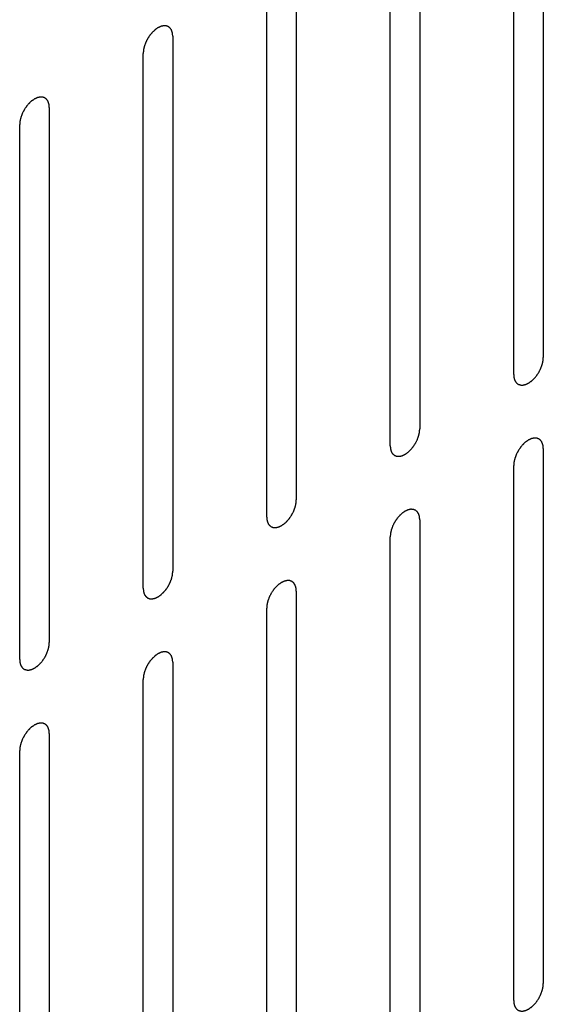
# Model space of a CAD drawing. Header units: inches. Extents: x 6 to 353, y 6 to 228.
# Tile 83 of 256: x 324.658 to 325.596, y 84.847 to 86.613. Entities that reach past the tile are written whole.
import ezdxf

# ---------------------------------------------------------------- set-up
doc = ezdxf.new("R2010")
doc.units = ezdxf.units.IN
doc.header["$LTSCALE"] = 19.946667
doc.header["$MEASUREMENT"] = 0
doc.layers.add('08_ALL_COSMETICS', color=7, linetype='CONTINUOUS')

msp = doc.modelspace()

# ---------------------------------------------------------------- linework, layer by layer
at = {"layer": '08_ALL_COSMETICS', "color": 7, "linetype": 'Continuous'}
for p, q in [((325.5964, 86.9663), (325.5964, 86.0069)), ((325.5433, 85.9763), (325.5433, 86.9357)), ((325.375, 86.8385), (325.375, 85.8791)), ((325.322, 85.8485), (325.322, 86.8079)), ((325.1537, 86.7108), (325.1537, 85.7514)), ((325.1007, 85.7207), (325.1007, 86.6801)), ((324.9324, 86.583), (324.9324, 85.6236)), ((324.8794, 85.593), (324.8794, 86.5524)), ((324.7111, 86.4552), (324.7111, 85.4958)), ((324.658, 85.4652), (324.658, 86.4246)), ((325.5964, 85.8436), (325.5964, 84.8842)), ((325.5433, 84.8536), (325.5433, 85.813)), ((325.375, 85.7158), (325.375, 84.7565)), ((325.322, 84.7258), (325.322, 85.6852)), ((325.1537, 85.5881), (325.1537, 84.6287)), ((325.1007, 84.5981), (325.1007, 85.5574)), ((324.9324, 85.4603), (324.9324, 84.5009)), ((324.8794, 84.4703), (324.8794, 85.4297)), ((324.7111, 85.3325), (324.7111, 84.3731)), ((324.658, 84.3425), (324.658, 85.3019))]:
    msp.add_line(p, q, dxfattribs=at)
for points in [[(324.9324, 86.583), (324.9323, 86.5839), (324.9322, 86.5853), (324.932, 86.587), (324.932, 86.5878), (324.9319, 86.5883), (324.9319, 86.5886), (324.9318, 86.5889), (324.9317, 86.5893), (324.9315, 86.59), (324.9311, 86.5911), (324.9308, 86.5921), (324.9306, 86.5928), (324.9305, 86.5932), (324.9304, 86.5935), (324.9302, 86.5937), (324.93, 86.5941), (324.9297, 86.5946), (324.9292, 86.5954), (324.9287, 86.5962), (324.9283, 86.5968), (324.9281, 86.5971), (324.928, 86.5974), (324.9278, 86.5975), (324.9275, 86.5978), (324.927, 86.5982), (324.9263, 86.5988), (324.9256, 86.5993), (324.9251, 86.5997), (324.9248, 86.6), (324.9246, 86.6002), (324.9244, 86.6002), (324.9241, 86.6004), (324.9235, 86.6006), (324.9226, 86.6009), (324.9218, 86.6012), (324.9212, 86.6014), (324.9209, 86.6015), (324.9206, 86.6017), (324.9203, 86.6016), (324.92, 86.6017), (324.9193, 86.6017), (324.9184, 86.6017), (324.9174, 86.6018), (324.9167, 86.6018), (324.9164, 86.6018), (324.9161, 86.6018), (324.9158, 86.6017), (324.9154, 86.6017), (324.9146, 86.6015), (324.9136, 86.6013), (324.9126, 86.601), (324.9118, 86.6009), (324.9114, 86.6008), (324.9111, 86.6007), (324.9108, 86.6006), (324.9104, 86.6004), (324.9098, 86.6001), (324.9092, 86.5998), (324.9083, 86.5994), (324.9074, 86.599), (324.9066, 86.5986), (324.9062, 86.5984), (324.9059, 86.5983), (324.9056, 86.5981), (324.9051, 86.5978), (324.9044, 86.5972), (324.9033, 86.5965), (324.9022, 86.5958), (324.9014, 86.5952), (324.9007, 86.5948), (324.9001, 86.5941), (324.8993, 86.5934), (324.8983, 86.5924), (324.8972, 86.5915), (324.8964, 86.5907), (324.8958, 86.5902), (324.8952, 86.5895), (324.8944, 86.5886), (324.8935, 86.5874), (324.8925, 86.5863), (324.8918, 86.5854), (324.8912, 86.5847), (324.8907, 86.5839), (324.89, 86.5829), (324.8892, 86.5816), (324.8883, 86.5803), (324.8877, 86.5793), (324.8871, 86.5785), (324.8867, 86.5777), (324.8862, 86.5766), (324.8855, 86.5752), (324.8848, 86.5739), (324.8843, 86.5728), (324.8838, 86.572), (324.8836, 86.5711), (324.8831, 86.57), (324.8826, 86.5686), (324.8821, 86.5672), (324.8817, 86.5661), (324.8814, 86.5653), (324.8812, 86.5645), (324.881, 86.5634), (324.8807, 86.562), (324.8803, 86.5606), (324.8801, 86.5595), (324.8799, 86.5587), (324.8798, 86.5579), (324.8797, 86.5569), (324.8796, 86.555), (324.8795, 86.5534), (324.8794, 86.5524)], [(324.7111, 86.4552), (324.711, 86.4561), (324.7109, 86.4576), (324.7107, 86.4592), (324.7106, 86.46), (324.7106, 86.4605), (324.7106, 86.4609), (324.7105, 86.4612), (324.7104, 86.4616), (324.7101, 86.4623), (324.7098, 86.4633), (324.7095, 86.4643), (324.7093, 86.465), (324.7092, 86.4654), (324.7091, 86.4657), (324.7089, 86.4659), (324.7087, 86.4663), (324.7084, 86.4668), (324.7079, 86.4676), (324.7074, 86.4685), (324.707, 86.469), (324.7068, 86.4693), (324.7067, 86.4696), (324.7064, 86.4698), (324.7062, 86.47), (324.7057, 86.4704), (324.705, 86.471), (324.7043, 86.4715), (324.7038, 86.472), (324.7035, 86.4722), (324.7033, 86.4724), (324.7031, 86.4725), (324.7027, 86.4726), (324.7021, 86.4728), (324.7013, 86.4731), (324.7005, 86.4734), (324.6999, 86.4736), (324.6996, 86.4737), (324.6993, 86.4739), (324.699, 86.4739), (324.6986, 86.4739), (324.698, 86.4739), (324.697, 86.4739), (324.6961, 86.474), (324.6954, 86.474), (324.695, 86.474), (324.6948, 86.4741), (324.6944, 86.474), (324.694, 86.4739), (324.6933, 86.4737), (324.6923, 86.4735), (324.6912, 86.4732), (324.6905, 86.4731), (324.6901, 86.473), (324.6898, 86.473), (324.6895, 86.4728), (324.689, 86.4726), (324.6885, 86.4723), (324.6878, 86.472), (324.687, 86.4716), (324.6861, 86.4712), (324.6853, 86.4709), (324.6849, 86.4707), (324.6846, 86.4705), (324.6842, 86.4703), (324.6838, 86.47), (324.6831, 86.4695), (324.682, 86.4687), (324.6809, 86.468), (324.6801, 86.4674), (324.6794, 86.467), (324.6788, 86.4664), (324.678, 86.4656), (324.6769, 86.4647), (324.6759, 86.4637), (324.6751, 86.4629), (324.6744, 86.4624), (324.6739, 86.4617), (324.6731, 86.4608), (324.6722, 86.4596), (324.6712, 86.4585), (324.6705, 86.4576), (324.6699, 86.4569), (324.6694, 86.4561), (324.6687, 86.4551), (324.6679, 86.4538), (324.667, 86.4525), (324.6663, 86.4515), (324.6658, 86.4507), (324.6654, 86.4499), (324.6648, 86.4488), (324.6642, 86.4475), (324.6635, 86.4461), (324.6629, 86.445), (324.6625, 86.4442), (324.6622, 86.4434), (324.6618, 86.4423), (324.6613, 86.4409), (324.6608, 86.4395), (324.6604, 86.4384), (324.66, 86.4375), (324.6599, 86.4367), (324.6596, 86.4356), (324.6593, 86.4342), (324.659, 86.4329), (324.6588, 86.4318), (324.6585, 86.4309), (324.6585, 86.4301), (324.6584, 86.4291), (324.6583, 86.4272), (324.6581, 86.4256), (324.658, 86.4246)], [(325.5433, 85.9763), (325.5434, 85.9754), (325.5435, 85.974), (325.5437, 85.9723), (325.5438, 85.9715), (325.5438, 85.971), (325.5438, 85.9706), (325.5439, 85.9704), (325.5441, 85.9699), (325.5443, 85.9692), (325.5446, 85.9682), (325.5449, 85.9672), (325.5451, 85.9665), (325.5453, 85.9661), (325.5453, 85.9658), (325.5455, 85.9656), (325.5457, 85.9652), (325.546, 85.9647), (325.5466, 85.9639), (325.5471, 85.9631), (325.5474, 85.9625), (325.5476, 85.9622), (325.5478, 85.9619), (325.548, 85.9618), (325.5483, 85.9615), (325.5487, 85.9611), (325.5494, 85.9605), (325.5501, 85.96), (325.5506, 85.9595), (325.5509, 85.9593), (325.5511, 85.9591), (325.5514, 85.9591), (325.5517, 85.9589), (325.5523, 85.9587), (325.5531, 85.9584), (325.5539, 85.9581), (325.5545, 85.9579), (325.5549, 85.9578), (325.5551, 85.9576), (325.5554, 85.9577), (325.5558, 85.9576), (325.5564, 85.9576), (325.5574, 85.9576), (325.5583, 85.9575), (325.559, 85.9575), (325.5594, 85.9575), (325.5597, 85.9574), (325.56, 85.9575), (325.5604, 85.9576), (325.5611, 85.9578), (325.5621, 85.958), (325.5632, 85.9583), (325.5639, 85.9584), (325.5643, 85.9585), (325.5646, 85.9586), (325.5649, 85.9587), (325.5654, 85.9589), (325.5659, 85.9592), (325.5666, 85.9595), (325.5675, 85.9599), (325.5683, 85.9603), (325.5691, 85.9606), (325.5695, 85.9609), (325.5699, 85.961), (325.5702, 85.9612), (325.5706, 85.9615), (325.5714, 85.962), (325.5724, 85.9628), (325.5735, 85.9635), (325.5744, 85.9641), (325.575, 85.9645), (325.5756, 85.9651), (325.5765, 85.9659), (325.5775, 85.9669), (325.5785, 85.9678), (325.5793, 85.9686), (325.58, 85.9691), (325.5805, 85.9698), (325.5813, 85.9707), (325.5822, 85.9719), (325.5832, 85.973), (325.584, 85.9739), (325.5845, 85.9746), (325.585, 85.9754), (325.5857, 85.9764), (325.5866, 85.9777), (325.5874, 85.979), (325.5881, 85.98), (325.5886, 85.9808), (325.589, 85.9816), (325.5896, 85.9827), (325.5902, 85.9841), (325.5909, 85.9854), (325.5915, 85.9865), (325.5919, 85.9873), (325.5922, 85.9881), (325.5926, 85.9893), (325.5931, 85.9906), (325.5936, 85.992), (325.594, 85.9931), (325.5944, 85.994), (325.5945, 85.9948), (325.5948, 85.9959), (325.5951, 85.9973), (325.5954, 85.9987), (325.5956, 85.9997), (325.5959, 86.0006), (325.5959, 86.0014), (325.596, 86.0024), (325.5961, 86.0043), (325.5963, 86.0059), (325.5964, 86.0069)], [(325.322, 85.8485), (325.3221, 85.8476), (325.3222, 85.8462), (325.3224, 85.8445), (325.3224, 85.8437), (325.3225, 85.8432), (325.3225, 85.8429), (325.3226, 85.8426), (325.3227, 85.8422), (325.323, 85.8415), (325.3233, 85.8404), (325.3236, 85.8394), (325.3238, 85.8387), (325.3239, 85.8383), (325.324, 85.838), (325.3242, 85.8378), (325.3244, 85.8374), (325.3247, 85.8369), (325.3252, 85.8361), (325.3257, 85.8353), (325.3261, 85.8347), (325.3263, 85.8344), (325.3264, 85.8341), (325.3267, 85.834), (325.3269, 85.8337), (325.3274, 85.8333), (325.3281, 85.8328), (325.3288, 85.8322), (325.3293, 85.8318), (325.3296, 85.8315), (325.3298, 85.8313), (325.33, 85.8313), (325.3304, 85.8311), (325.3309, 85.8309), (325.3318, 85.8306), (325.3326, 85.8303), (325.3332, 85.8301), (325.3335, 85.83), (325.3338, 85.8299), (325.3341, 85.8299), (325.3344, 85.8298), (325.3351, 85.8298), (325.3361, 85.8298), (325.337, 85.8297), (325.3377, 85.8297), (325.3381, 85.8297), (325.3383, 85.8297), (325.3387, 85.8298), (325.3391, 85.8298), (325.3398, 85.83), (325.3408, 85.8302), (325.3418, 85.8305), (325.3426, 85.8306), (325.343, 85.8307), (325.3433, 85.8308), (325.3436, 85.831), (325.3441, 85.8311), (325.3446, 85.8314), (325.3453, 85.8317), (325.3461, 85.8321), (325.347, 85.8325), (325.3478, 85.8329), (325.3482, 85.8331), (325.3485, 85.8332), (325.3489, 85.8334), (325.3493, 85.8337), (325.35, 85.8343), (325.3511, 85.835), (325.3522, 85.8357), (325.353, 85.8363), (325.3537, 85.8367), (325.3543, 85.8374), (325.3551, 85.8381), (325.3562, 85.8391), (325.3572, 85.84), (325.358, 85.8408), (325.3587, 85.8413), (325.3592, 85.8421), (325.36, 85.8429), (325.3609, 85.8441), (325.3619, 85.8452), (325.3626, 85.8461), (325.3632, 85.8468), (325.3637, 85.8476), (325.3644, 85.8486), (325.3652, 85.8499), (325.3661, 85.8512), (325.3668, 85.8522), (325.3673, 85.853), (325.3677, 85.8538), (325.3682, 85.8549), (325.3689, 85.8563), (325.3696, 85.8576), (325.3701, 85.8587), (325.3706, 85.8595), (325.3709, 85.8604), (325.3713, 85.8615), (325.3718, 85.8629), (325.3723, 85.8643), (325.3727, 85.8654), (325.373, 85.8662), (325.3732, 85.867), (325.3735, 85.8681), (325.3738, 85.8695), (325.3741, 85.8709), (325.3743, 85.872), (325.3746, 85.8728), (325.3746, 85.8736), (325.3747, 85.8746), (325.3748, 85.8765), (325.375, 85.8781), (325.375, 85.8791)], [(325.5964, 85.8436), (325.5963, 85.8446), (325.5962, 85.846), (325.596, 85.8476), (325.5959, 85.8485), (325.5959, 85.8489), (325.5959, 85.8493), (325.5958, 85.8496), (325.5957, 85.85), (325.5954, 85.8507), (325.5951, 85.8517), (325.5948, 85.8527), (325.5946, 85.8534), (325.5945, 85.8538), (325.5944, 85.8542), (325.5942, 85.8544), (325.594, 85.8547), (325.5937, 85.8553), (325.5932, 85.8561), (325.5926, 85.8569), (325.5923, 85.8575), (325.5921, 85.8578), (325.592, 85.858), (325.5917, 85.8582), (325.5915, 85.8584), (325.591, 85.8588), (325.5903, 85.8594), (325.5896, 85.86), (325.5891, 85.8604), (325.5888, 85.8606), (325.5886, 85.8608), (325.5884, 85.8609), (325.588, 85.861), (325.5874, 85.8612), (325.5866, 85.8615), (325.5858, 85.8618), (325.5852, 85.8621), (325.5849, 85.8622), (325.5846, 85.8623), (325.5843, 85.8623), (325.5839, 85.8623), (325.5833, 85.8623), (325.5823, 85.8624), (325.5814, 85.8624), (325.5807, 85.8624), (325.5803, 85.8625), (325.5801, 85.8625), (325.5797, 85.8624), (325.5793, 85.8623), (325.5786, 85.8621), (325.5776, 85.8619), (325.5765, 85.8617), (325.5758, 85.8615), (325.5754, 85.8614), (325.5751, 85.8614), (325.5748, 85.8612), (325.5743, 85.861), (325.5738, 85.8608), (325.5731, 85.8605), (325.5723, 85.86), (325.5714, 85.8596), (325.5706, 85.8593), (325.5702, 85.8591), (325.5699, 85.859), (325.5695, 85.8587), (325.5691, 85.8584), (325.5684, 85.8579), (325.5673, 85.8572), (325.5662, 85.8564), (325.5654, 85.8558), (325.5647, 85.8554), (325.5641, 85.8548), (325.5633, 85.854), (325.5622, 85.8531), (325.5612, 85.8521), (325.5604, 85.8514), (325.5597, 85.8508), (325.5592, 85.8501), (325.5584, 85.8492), (325.5575, 85.8481), (325.5565, 85.8469), (325.5558, 85.846), (325.5552, 85.8454), (325.5547, 85.8446), (325.554, 85.8435), (325.5531, 85.8422), (325.5523, 85.841), (325.5516, 85.8399), (325.5511, 85.8392), (325.5507, 85.8383), (325.5501, 85.8372), (325.5495, 85.8359), (325.5488, 85.8345), (325.5482, 85.8334), (325.5478, 85.8326), (325.5475, 85.8318), (325.5471, 85.8307), (325.5466, 85.8293), (325.5461, 85.8279), (325.5457, 85.8268), (325.5453, 85.8259), (325.5452, 85.8251), (325.5449, 85.824), (325.5446, 85.8227), (325.5443, 85.8213), (325.5441, 85.8202), (325.5438, 85.8194), (325.5438, 85.8186), (325.5437, 85.8175), (325.5436, 85.8157), (325.5434, 85.8141), (325.5433, 85.813)], [(325.1007, 85.7207), (325.1008, 85.7198), (325.1009, 85.7184), (325.1011, 85.7167), (325.1011, 85.7159), (325.1012, 85.7155), (325.1012, 85.7151), (325.1013, 85.7148), (325.1014, 85.7144), (325.1016, 85.7137), (325.1019, 85.7127), (325.1023, 85.7117), (325.1025, 85.7109), (325.1026, 85.7105), (325.1027, 85.7102), (325.1028, 85.71), (325.103, 85.7097), (325.1034, 85.7091), (325.1039, 85.7083), (325.1044, 85.7075), (325.1048, 85.7069), (325.105, 85.7066), (325.1051, 85.7063), (325.1053, 85.7062), (325.1056, 85.706), (325.1061, 85.7056), (325.1068, 85.705), (325.1075, 85.7044), (325.108, 85.704), (325.1083, 85.7038), (325.1084, 85.7036), (325.1087, 85.7035), (325.109, 85.7034), (325.1096, 85.7032), (325.1105, 85.7028), (325.1113, 85.7025), (325.1119, 85.7023), (325.1122, 85.7022), (325.1124, 85.7021), (325.1127, 85.7021), (325.1131, 85.7021), (325.1138, 85.702), (325.1147, 85.702), (325.1157, 85.702), (325.1164, 85.7019), (325.1167, 85.7019), (325.117, 85.7019), (325.1173, 85.702), (325.1177, 85.7021), (325.1185, 85.7022), (325.1195, 85.7025), (325.1205, 85.7027), (325.1212, 85.7029), (325.1217, 85.703), (325.122, 85.703), (325.1223, 85.7032), (325.1227, 85.7034), (325.1233, 85.7036), (325.1239, 85.7039), (325.1248, 85.7043), (325.1257, 85.7047), (325.1264, 85.7051), (325.1269, 85.7053), (325.1272, 85.7054), (325.1275, 85.7057), (325.128, 85.706), (325.1287, 85.7065), (325.1298, 85.7072), (325.1309, 85.708), (325.1317, 85.7086), (325.1324, 85.709), (325.133, 85.7096), (325.1338, 85.7103), (325.1348, 85.7113), (325.1359, 85.7122), (325.1367, 85.713), (325.1373, 85.7136), (325.1379, 85.7143), (325.1386, 85.7152), (325.1396, 85.7163), (325.1406, 85.7174), (325.1413, 85.7184), (325.1419, 85.719), (325.1424, 85.7198), (325.1431, 85.7208), (325.1439, 85.7221), (325.1448, 85.7234), (325.1454, 85.7245), (325.146, 85.7252), (325.1464, 85.726), (325.1469, 85.7271), (325.1476, 85.7285), (325.1483, 85.7298), (325.1488, 85.7309), (325.1493, 85.7317), (325.1495, 85.7326), (325.15, 85.7337), (325.1505, 85.7351), (325.151, 85.7365), (325.1514, 85.7376), (325.1517, 85.7384), (325.1519, 85.7392), (325.1521, 85.7403), (325.1524, 85.7417), (325.1528, 85.7431), (325.153, 85.7442), (325.1532, 85.745), (325.1533, 85.7458), (325.1534, 85.7469), (325.1535, 85.7487), (325.1536, 85.7503), (325.1537, 85.7514)], [(325.375, 85.7158), (325.375, 85.7168), (325.3748, 85.7182), (325.3747, 85.7199), (325.3746, 85.7207), (325.3746, 85.7211), (325.3746, 85.7215), (325.3744, 85.7218), (325.3743, 85.7222), (325.3741, 85.7229), (325.3738, 85.7239), (325.3735, 85.7249), (325.3733, 85.7257), (325.3731, 85.7261), (325.3731, 85.7264), (325.3729, 85.7266), (325.3727, 85.7269), (325.3723, 85.7275), (325.3718, 85.7283), (325.3713, 85.7291), (325.371, 85.7297), (325.3708, 85.73), (325.3706, 85.7303), (325.3704, 85.7304), (325.3701, 85.7306), (325.3696, 85.731), (325.369, 85.7316), (325.3683, 85.7322), (325.3678, 85.7326), (325.3675, 85.7328), (325.3673, 85.733), (325.367, 85.7331), (325.3667, 85.7332), (325.3661, 85.7334), (325.3653, 85.7338), (325.3644, 85.7341), (325.3639, 85.7343), (325.3635, 85.7344), (325.3633, 85.7345), (325.363, 85.7345), (325.3626, 85.7345), (325.362, 85.7346), (325.361, 85.7346), (325.3601, 85.7346), (325.3594, 85.7347), (325.359, 85.7347), (325.3587, 85.7347), (325.3584, 85.7346), (325.358, 85.7345), (325.3573, 85.7344), (325.3562, 85.7341), (325.3552, 85.7339), (325.3545, 85.7337), (325.3541, 85.7336), (325.3538, 85.7336), (325.3534, 85.7334), (325.353, 85.7332), (325.3525, 85.733), (325.3518, 85.7327), (325.3509, 85.7323), (325.3501, 85.7319), (325.3493, 85.7315), (325.3489, 85.7313), (325.3485, 85.7312), (325.3482, 85.7309), (325.3478, 85.7306), (325.347, 85.7301), (325.346, 85.7294), (325.3449, 85.7286), (325.344, 85.728), (325.3434, 85.7276), (325.3428, 85.727), (325.3419, 85.7263), (325.3409, 85.7253), (325.3399, 85.7244), (325.339, 85.7236), (325.3384, 85.723), (325.3379, 85.7223), (325.3371, 85.7214), (325.3361, 85.7203), (325.3352, 85.7192), (325.3344, 85.7182), (325.3338, 85.7176), (325.3334, 85.7168), (325.3327, 85.7158), (325.3318, 85.7145), (325.331, 85.7132), (325.3303, 85.7121), (325.3298, 85.7114), (325.3294, 85.7105), (325.3288, 85.7095), (325.3281, 85.7081), (325.3275, 85.7068), (325.3269, 85.7057), (325.3265, 85.7049), (325.3262, 85.704), (325.3258, 85.7029), (325.3253, 85.7015), (325.3248, 85.7001), (325.3244, 85.699), (325.324, 85.6982), (325.3239, 85.6973), (325.3236, 85.6962), (325.3233, 85.6949), (325.323, 85.6935), (325.3227, 85.6924), (325.3225, 85.6916), (325.3225, 85.6908), (325.3224, 85.6897), (325.3222, 85.6879), (325.3221, 85.6863), (325.322, 85.6852)], [(324.8794, 85.593), (324.8795, 85.592), (324.8796, 85.5906), (324.8797, 85.589), (324.8798, 85.5881), (324.8798, 85.5877), (324.8799, 85.5873), (324.88, 85.587), (324.8801, 85.5866), (324.8803, 85.5859), (324.8806, 85.5849), (324.8809, 85.5839), (324.8811, 85.5832), (324.8813, 85.5828), (324.8814, 85.5824), (324.8815, 85.5822), (324.8817, 85.5819), (324.8821, 85.5813), (324.8826, 85.5805), (324.8831, 85.5797), (324.8834, 85.5791), (324.8837, 85.5788), (324.8838, 85.5786), (324.884, 85.5784), (324.8843, 85.5782), (324.8848, 85.5778), (324.8855, 85.5772), (324.8862, 85.5766), (324.8866, 85.5762), (324.8869, 85.576), (324.8871, 85.5758), (324.8874, 85.5757), (324.8877, 85.5756), (324.8883, 85.5754), (324.8891, 85.5751), (324.89, 85.5748), (324.8905, 85.5745), (324.8909, 85.5744), (324.8911, 85.5743), (324.8914, 85.5743), (324.8918, 85.5743), (324.8925, 85.5743), (324.8934, 85.5742), (324.8944, 85.5742), (324.895, 85.5742), (324.8954, 85.5741), (324.8957, 85.5741), (324.896, 85.5742), (324.8964, 85.5743), (324.8971, 85.5745), (324.8982, 85.5747), (324.8992, 85.5749), (324.8999, 85.5751), (324.9003, 85.5752), (324.9006, 85.5752), (324.901, 85.5754), (324.9014, 85.5756), (324.902, 85.5758), (324.9026, 85.5761), (324.9035, 85.5765), (324.9044, 85.577), (324.9051, 85.5773), (324.9056, 85.5775), (324.9059, 85.5776), (324.9062, 85.5779), (324.9066, 85.5782), (324.9074, 85.5787), (324.9085, 85.5794), (324.9095, 85.5802), (324.9104, 85.5808), (324.911, 85.5812), (324.9117, 85.5818), (324.9125, 85.5825), (324.9135, 85.5835), (324.9145, 85.5845), (324.9154, 85.5852), (324.916, 85.5858), (324.9166, 85.5865), (324.9173, 85.5874), (324.9183, 85.5885), (324.9192, 85.5897), (324.92, 85.5906), (324.9206, 85.5912), (324.9211, 85.592), (324.9218, 85.5931), (324.9226, 85.5944), (324.9235, 85.5956), (324.9241, 85.5967), (324.9247, 85.5974), (324.925, 85.5983), (324.9256, 85.5994), (324.9263, 85.6007), (324.927, 85.6021), (324.9275, 85.6032), (324.9279, 85.604), (324.9282, 85.6048), (324.9286, 85.6059), (324.9291, 85.6073), (324.9297, 85.6087), (324.9301, 85.6098), (324.9304, 85.6106), (324.9305, 85.6115), (324.9308, 85.6126), (324.9311, 85.6139), (324.9314, 85.6153), (324.9317, 85.6164), (324.9319, 85.6172), (324.9319, 85.618), (324.932, 85.6191), (324.9322, 85.6209), (324.9323, 85.6225), (324.9324, 85.6236)], [(325.1537, 85.5881), (325.1536, 85.589), (325.1535, 85.5904), (325.1534, 85.5921), (325.1533, 85.5929), (325.1532, 85.5934), (325.1532, 85.5937), (325.1531, 85.594), (325.153, 85.5944), (325.1528, 85.5951), (325.1525, 85.5962), (325.1522, 85.5972), (325.1519, 85.5979), (325.1518, 85.5983), (325.1517, 85.5986), (325.1516, 85.5988), (325.1514, 85.5991), (325.151, 85.5997), (325.1505, 85.6005), (325.15, 85.6013), (325.1497, 85.6019), (325.1494, 85.6022), (325.1493, 85.6025), (325.1491, 85.6026), (325.1488, 85.6029), (325.1483, 85.6033), (325.1476, 85.6038), (325.1469, 85.6044), (325.1464, 85.6048), (325.1462, 85.6051), (325.146, 85.6053), (325.1457, 85.6053), (325.1454, 85.6055), (325.1448, 85.6057), (325.144, 85.606), (325.1431, 85.6063), (325.1425, 85.6065), (325.1422, 85.6066), (325.142, 85.6067), (325.1417, 85.6067), (325.1413, 85.6067), (325.1406, 85.6068), (325.1397, 85.6068), (325.1387, 85.6069), (325.1381, 85.6069), (325.1377, 85.6069), (325.1374, 85.6069), (325.1371, 85.6068), (325.1367, 85.6067), (325.136, 85.6066), (325.1349, 85.6064), (325.1339, 85.6061), (325.1332, 85.606), (325.1328, 85.6059), (325.1325, 85.6058), (325.1321, 85.6056), (325.1317, 85.6054), (325.1311, 85.6052), (325.1305, 85.6049), (325.1296, 85.6045), (325.1287, 85.6041), (325.128, 85.6037), (325.1275, 85.6035), (325.1272, 85.6034), (325.1269, 85.6031), (325.1265, 85.6029), (325.1257, 85.6023), (325.1246, 85.6016), (325.1236, 85.6009), (325.1227, 85.6003), (325.1221, 85.5999), (325.1214, 85.5992), (325.1206, 85.5985), (325.1196, 85.5975), (325.1185, 85.5966), (325.1177, 85.5958), (325.1171, 85.5953), (325.1165, 85.5945), (325.1158, 85.5936), (325.1148, 85.5925), (325.1139, 85.5914), (325.1131, 85.5905), (325.1125, 85.5898), (325.112, 85.589), (325.1113, 85.588), (325.1105, 85.5867), (325.1096, 85.5854), (325.109, 85.5844), (325.1084, 85.5836), (325.1081, 85.5828), (325.1075, 85.5817), (325.1068, 85.5803), (325.1061, 85.579), (325.1056, 85.5779), (325.1051, 85.5771), (325.1049, 85.5762), (325.1045, 85.5751), (325.104, 85.5737), (325.1034, 85.5723), (325.103, 85.5712), (325.1027, 85.5704), (325.1025, 85.5696), (325.1023, 85.5685), (325.102, 85.5671), (325.1017, 85.5657), (325.1014, 85.5646), (325.1012, 85.5638), (325.1012, 85.563), (325.1011, 85.5619), (325.1009, 85.5601), (325.1008, 85.5585), (325.1007, 85.5574)], [(324.658, 85.4652), (324.6581, 85.4642), (324.6583, 85.4628), (324.6584, 85.4612), (324.6585, 85.4604), (324.6585, 85.4599), (324.6585, 85.4595), (324.6586, 85.4592), (324.6588, 85.4588), (324.659, 85.4581), (324.6593, 85.4571), (324.6596, 85.4561), (324.6598, 85.4554), (324.66, 85.455), (324.66, 85.4547), (324.6602, 85.4544), (324.6604, 85.4541), (324.6608, 85.4535), (324.6613, 85.4527), (324.6618, 85.4519), (324.6621, 85.4514), (324.6623, 85.451), (324.6625, 85.4508), (324.6627, 85.4506), (324.663, 85.4504), (324.6634, 85.45), (324.6641, 85.4494), (324.6648, 85.4488), (324.6653, 85.4484), (324.6656, 85.4482), (324.6658, 85.448), (324.6661, 85.4479), (324.6664, 85.4478), (324.667, 85.4476), (324.6678, 85.4473), (324.6686, 85.447), (324.6692, 85.4467), (324.6696, 85.4466), (324.6698, 85.4465), (324.6701, 85.4465), (324.6705, 85.4465), (324.6711, 85.4465), (324.6721, 85.4464), (324.673, 85.4464), (324.6737, 85.4464), (324.6741, 85.4464), (324.6744, 85.4463), (324.6747, 85.4464), (324.6751, 85.4465), (324.6758, 85.4467), (324.6768, 85.4469), (324.6779, 85.4471), (324.6786, 85.4473), (324.679, 85.4474), (324.6793, 85.4474), (324.6796, 85.4476), (324.6801, 85.4478), (324.6806, 85.4481), (324.6813, 85.4484), (324.6822, 85.4488), (324.683, 85.4492), (324.6838, 85.4495), (324.6842, 85.4497), (324.6846, 85.4499), (324.6849, 85.4501), (324.6853, 85.4504), (324.6861, 85.4509), (324.6871, 85.4517), (324.6882, 85.4524), (324.6891, 85.453), (324.6897, 85.4534), (324.6903, 85.454), (324.6912, 85.4548), (324.6922, 85.4557), (324.6932, 85.4567), (324.694, 85.4575), (324.6947, 85.458), (324.6952, 85.4587), (324.696, 85.4596), (324.6969, 85.4607), (324.6979, 85.4619), (324.6987, 85.4628), (324.6993, 85.4634), (324.6997, 85.4642), (324.7004, 85.4653), (324.7013, 85.4666), (324.7021, 85.4679), (324.7028, 85.4689), (324.7033, 85.4697), (324.7037, 85.4705), (324.7043, 85.4716), (324.705, 85.4729), (324.7056, 85.4743), (324.7062, 85.4754), (324.7066, 85.4762), (324.7069, 85.477), (324.7073, 85.4781), (324.7078, 85.4795), (324.7083, 85.4809), (324.7087, 85.482), (324.7091, 85.4829), (324.7092, 85.4837), (324.7095, 85.4848), (324.7098, 85.4862), (324.7101, 85.4875), (324.7104, 85.4886), (324.7106, 85.4895), (324.7106, 85.4902), (324.7107, 85.4913), (324.7109, 85.4932), (324.711, 85.4947), (324.7111, 85.4958)], [(324.9324, 85.4603), (324.9323, 85.4612), (324.9322, 85.4626), (324.932, 85.4643), (324.932, 85.4651), (324.9319, 85.4656), (324.9319, 85.466), (324.9318, 85.4662), (324.9317, 85.4667), (324.9315, 85.4674), (324.9311, 85.4684), (324.9308, 85.4694), (324.9306, 85.4701), (324.9305, 85.4705), (324.9304, 85.4708), (324.9302, 85.471), (324.93, 85.4714), (324.9297, 85.4719), (324.9292, 85.4727), (324.9287, 85.4735), (324.9283, 85.4741), (324.9281, 85.4744), (324.928, 85.4747), (324.9278, 85.4748), (324.9275, 85.4751), (324.927, 85.4755), (324.9263, 85.4761), (324.9256, 85.4766), (324.9251, 85.4771), (324.9248, 85.4773), (324.9246, 85.4775), (324.9244, 85.4775), (324.9241, 85.4777), (324.9235, 85.4779), (324.9226, 85.4782), (324.9218, 85.4785), (324.9212, 85.4787), (324.9209, 85.4788), (324.9206, 85.479), (324.9203, 85.4789), (324.92, 85.479), (324.9193, 85.479), (324.9184, 85.479), (324.9174, 85.4791), (324.9167, 85.4791), (324.9164, 85.4791), (324.9161, 85.4792), (324.9158, 85.4791), (324.9154, 85.479), (324.9146, 85.4788), (324.9136, 85.4786), (324.9126, 85.4783), (324.9118, 85.4782), (324.9114, 85.4781), (324.9111, 85.478), (324.9108, 85.4779), (324.9104, 85.4777), (324.9098, 85.4774), (324.9092, 85.4771), (324.9083, 85.4767), (324.9074, 85.4763), (324.9066, 85.476), (324.9062, 85.4757), (324.9059, 85.4756), (324.9056, 85.4754), (324.9051, 85.4751), (324.9044, 85.4746), (324.9033, 85.4738), (324.9022, 85.4731), (324.9014, 85.4725), (324.9007, 85.4721), (324.9001, 85.4715), (324.8993, 85.4707), (324.8983, 85.4697), (324.8972, 85.4688), (324.8964, 85.468), (324.8958, 85.4675), (324.8952, 85.4668), (324.8944, 85.4659), (324.8935, 85.4647), (324.8925, 85.4636), (324.8918, 85.4627), (324.8912, 85.462), (324.8907, 85.4612), (324.89, 85.4602), (324.8892, 85.4589), (324.8883, 85.4576), (324.8877, 85.4566), (324.8871, 85.4558), (324.8867, 85.455), (324.8862, 85.4539), (324.8855, 85.4525), (324.8848, 85.4512), (324.8843, 85.4501), (324.8838, 85.4493), (324.8836, 85.4485), (324.8831, 85.4473), (324.8826, 85.4459), (324.8821, 85.4446), (324.8817, 85.4434), (324.8814, 85.4426), (324.8812, 85.4418), (324.881, 85.4407), (324.8807, 85.4393), (324.8803, 85.4379), (324.8801, 85.4368), (324.8799, 85.436), (324.8798, 85.4352), (324.8797, 85.4342), (324.8796, 85.4323), (324.8795, 85.4307), (324.8794, 85.4297)], [(324.7111, 85.3325), (324.711, 85.3334), (324.7109, 85.3349), (324.7107, 85.3365), (324.7106, 85.3373), (324.7106, 85.3378), (324.7106, 85.3382), (324.7105, 85.3385), (324.7104, 85.3389), (324.7101, 85.3396), (324.7098, 85.3406), (324.7095, 85.3416), (324.7093, 85.3423), (324.7092, 85.3427), (324.7091, 85.343), (324.7089, 85.3433), (324.7087, 85.3436), (324.7084, 85.3441), (324.7079, 85.345), (324.7074, 85.3458), (324.707, 85.3463), (324.7068, 85.3466), (324.7067, 85.3469), (324.7064, 85.3471), (324.7062, 85.3473), (324.7057, 85.3477), (324.705, 85.3483), (324.7043, 85.3489), (324.7038, 85.3493), (324.7035, 85.3495), (324.7033, 85.3497), (324.7031, 85.3498), (324.7027, 85.3499), (324.7021, 85.3501), (324.7013, 85.3504), (324.7005, 85.3507), (324.6999, 85.3509), (324.6996, 85.3511), (324.6993, 85.3512), (324.699, 85.3512), (324.6986, 85.3512), (324.698, 85.3512), (324.697, 85.3513), (324.6961, 85.3513), (324.6954, 85.3513), (324.695, 85.3513), (324.6948, 85.3514), (324.6944, 85.3513), (324.694, 85.3512), (324.6933, 85.351), (324.6923, 85.3508), (324.6912, 85.3506), (324.6905, 85.3504), (324.6901, 85.3503), (324.6898, 85.3503), (324.6895, 85.3501), (324.689, 85.3499), (324.6885, 85.3496), (324.6878, 85.3493), (324.687, 85.3489), (324.6861, 85.3485), (324.6853, 85.3482), (324.6849, 85.348), (324.6846, 85.3478), (324.6842, 85.3476), (324.6838, 85.3473), (324.6831, 85.3468), (324.682, 85.346), (324.6809, 85.3453), (324.6801, 85.3447), (324.6794, 85.3443), (324.6788, 85.3437), (324.678, 85.3429), (324.6769, 85.342), (324.6759, 85.341), (324.6751, 85.3402), (324.6744, 85.3397), (324.6739, 85.339), (324.6731, 85.3381), (324.6722, 85.3369), (324.6712, 85.3358), (324.6705, 85.3349), (324.6699, 85.3343), (324.6694, 85.3334), (324.6687, 85.3324), (324.6679, 85.3311), (324.667, 85.3298), (324.6663, 85.3288), (324.6658, 85.328), (324.6654, 85.3272), (324.6648, 85.3261), (324.6642, 85.3248), (324.6635, 85.3234), (324.6629, 85.3223), (324.6625, 85.3215), (324.6622, 85.3207), (324.6618, 85.3196), (324.6613, 85.3182), (324.6608, 85.3168), (324.6604, 85.3157), (324.66, 85.3148), (324.6599, 85.314), (324.6596, 85.3129), (324.6593, 85.3115), (324.659, 85.3102), (324.6588, 85.3091), (324.6585, 85.3082), (324.6585, 85.3074), (324.6584, 85.3064), (324.6583, 85.3045), (324.6581, 85.3029), (324.658, 85.3019)], [(325.5433, 84.8536), (325.5434, 84.8527), (325.5435, 84.8513), (325.5437, 84.8496), (325.5438, 84.8488), (325.5438, 84.8483), (325.5438, 84.8479), (325.5439, 84.8477), (325.5441, 84.8473), (325.5443, 84.8465), (325.5446, 84.8455), (325.5449, 84.8445), (325.5451, 84.8438), (325.5453, 84.8434), (325.5453, 84.8431), (325.5455, 84.8429), (325.5457, 84.8425), (325.546, 84.842), (325.5466, 84.8412), (325.5471, 84.8404), (325.5474, 84.8398), (325.5476, 84.8395), (325.5478, 84.8392), (325.548, 84.8391), (325.5483, 84.8388), (325.5487, 84.8384), (325.5494, 84.8378), (325.5501, 84.8373), (325.5506, 84.8369), (325.5509, 84.8366), (325.5511, 84.8364), (325.5514, 84.8364), (325.5517, 84.8362), (325.5523, 84.836), (325.5531, 84.8357), (325.5539, 84.8354), (325.5545, 84.8352), (325.5549, 84.8351), (325.5551, 84.8349), (325.5554, 84.835), (325.5558, 84.8349), (325.5564, 84.8349), (325.5574, 84.8349), (325.5583, 84.8348), (325.559, 84.8348), (325.5594, 84.8348), (325.5597, 84.8348), (325.56, 84.8349), (325.5604, 84.8349), (325.5611, 84.8351), (325.5621, 84.8353), (325.5632, 84.8356), (325.5639, 84.8357), (325.5643, 84.8358), (325.5646, 84.8359), (325.5649, 84.836), (325.5654, 84.8362), (325.5659, 84.8365), (325.5666, 84.8368), (325.5675, 84.8372), (325.5683, 84.8376), (325.5691, 84.838), (325.5695, 84.8382), (325.5699, 84.8383), (325.5702, 84.8385), (325.5706, 84.8388), (325.5714, 84.8393), (325.5724, 84.8401), (325.5735, 84.8408), (325.5744, 84.8414), (325.575, 84.8418), (325.5756, 84.8424), (325.5765, 84.8432), (325.5775, 84.8442), (325.5785, 84.8451), (325.5793, 84.8459), (325.58, 84.8464), (325.5805, 84.8471), (325.5813, 84.848), (325.5822, 84.8492), (325.5832, 84.8503), (325.584, 84.8512), (325.5845, 84.8519), (325.585, 84.8527), (325.5857, 84.8537), (325.5866, 84.855), (325.5874, 84.8563), (325.5881, 84.8573), (325.5886, 84.8581), (325.589, 84.8589), (325.5896, 84.86), (325.5902, 84.8614), (325.5909, 84.8627), (325.5915, 84.8638), (325.5919, 84.8646), (325.5922, 84.8655), (325.5926, 84.8666), (325.5931, 84.868), (325.5936, 84.8693), (325.594, 84.8705), (325.5944, 84.8713), (325.5945, 84.8721), (325.5948, 84.8732), (325.5951, 84.8746), (325.5954, 84.876), (325.5956, 84.8771), (325.5959, 84.8779), (325.5959, 84.8787), (325.596, 84.8797), (325.5961, 84.8816), (325.5963, 84.8832), (325.5964, 84.8842)]]:
    msp.add_open_spline(points, degree=3, knots=[0, 0, 0, 0, 0.03125, 0.046875, 0.054688, 0.058594, 0.0625, 0.066406, 0.070312, 0.078125, 0.09375, 0.109375, 0.117188, 0.121094, 0.125, 0.128906, 0.132812, 0.140625, 0.15625, 0.171875, 0.179688, 0.183594, 0.1875, 0.191406, 0.195312, 0.203125, 0.21875, 0.234375, 0.242188, 0.246094, 0.25, 0.253906, 0.257812, 0.265625, 0.28125, 0.296875, 0.304688, 0.308594, 0.3125, 0.316406, 0.320312, 0.328125, 0.34375, 0.359375, 0.367188, 0.371094, 0.375, 0.378906, 0.382812, 0.390625, 0.40625, 0.421875, 0.429688, 0.433594, 0.4375, 0.441406, 0.445312, 0.453125, 0.460938, 0.46875, 0.484375, 0.492188, 0.496094, 0.5, 0.503906, 0.507812, 0.515625, 0.53125, 0.546875, 0.554688, 0.5625, 0.570312, 0.578125, 0.59375, 0.609375, 0.617188, 0.625, 0.632812, 0.640625, 0.65625, 0.671875, 0.679688, 0.6875, 0.695312, 0.703125, 0.71875, 0.734375, 0.742188, 0.75, 0.757812, 0.765625, 0.78125, 0.796875, 0.804688, 0.8125, 0.820312, 0.828125, 0.84375, 0.859375, 0.867188, 0.875, 0.882812, 0.890625, 0.90625, 0.921875, 0.929688, 0.9375, 0.945312, 0.953125, 0.96875, 1, 1, 1, 1], dxfattribs=at)

doc.saveas('drawing.dxf')
